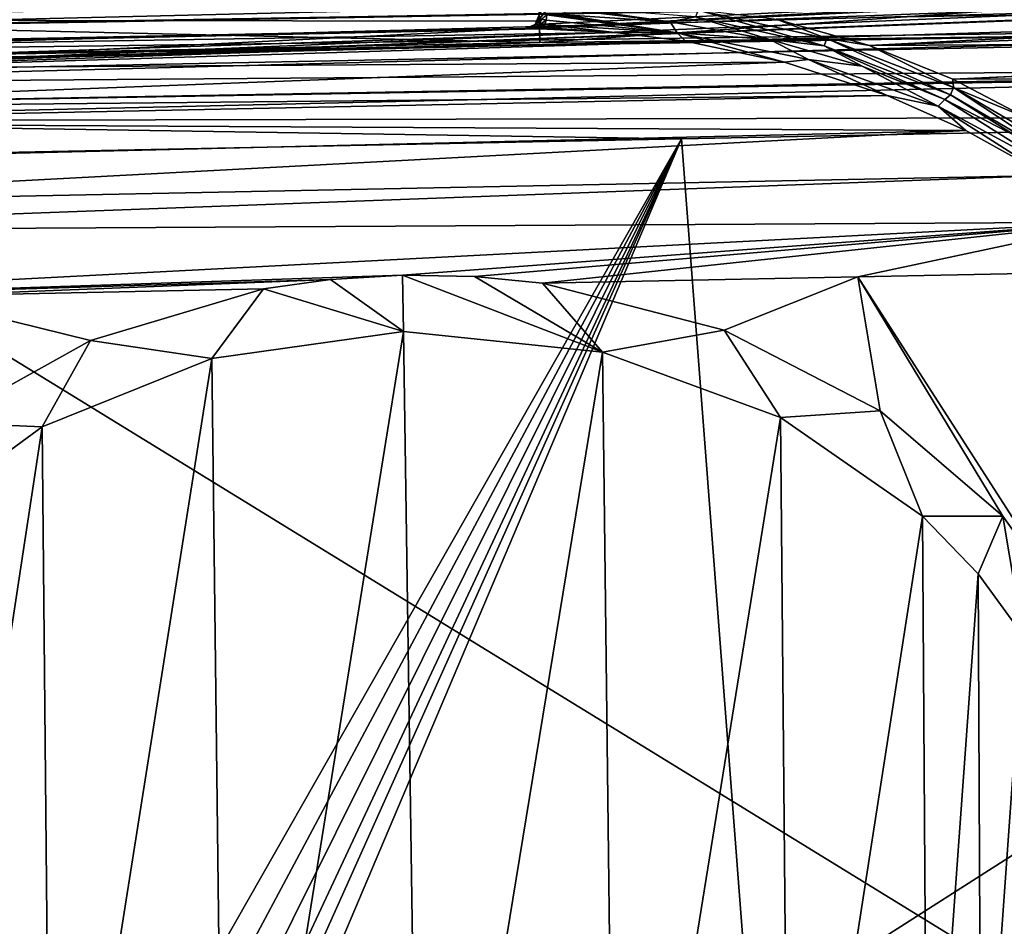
# Model space of a CAD drawing. Extents: x -62 to 446, y -84 to 1766.
# Tile 16 of 221: x -14 to 21, y -52 to -20. Entities that reach past the tile are written whole.
import ezdxf

# ---------------------------------------------------------------- set-up
doc = ezdxf.new("R2010")
doc.units = 0
doc.header["$LTSCALE"] = 65.185185
for name, color, linetype in [('763', 7, 'CONTINUOUS'), ('764', 7, 'CONTINUOUS'), ('771', 7, 'CONTINUOUS'), ('779', 7, 'CONTINUOUS'), ('780', 7, 'CONTINUOUS'), ('785', 7, 'CONTINUOUS'), ('786', 7, 'CONTINUOUS'), ('787', 7, 'CONTINUOUS'), ('794', 7, 'CONTINUOUS'), ('798', 7, 'CONTINUOUS'), ('799', 7, 'CONTINUOUS'), ('801', 7, 'CONTINUOUS'), ('814', 7, 'CONTINUOUS'), ('815', 7, 'CONTINUOUS'), ('822', 7, 'CONTINUOUS'), ('881', 7, 'CONTINUOUS'), ('884', 7, 'CONTINUOUS'), ('885', 7, 'CONTINUOUS'), ('891', 7, 'CONTINUOUS'), ('902', 7, 'CONTINUOUS'), ('904', 7, 'CONTINUOUS'), ('905', 7, 'CONTINUOUS'), ('906', 7, 'CONTINUOUS')]:
    doc.layers.add(name, color=color, linetype=linetype)

msp = doc.modelspace()

# ---------------------------------------------------------------- linework, layer by layer
at = {"layer": '763', "color": 7, "linetype": 'CONTINUOUS'}
for points in [[(65.466, -18.294, 0.025), (-30.604, -22.006, 0.025), (61.5, -18.151, 0.025), (65.466, -18.294, 0.025)], [(-30.604, -22.006, 0.025), (3.713, -20.315, 0.025), (61.5, -18.151, 0.025), (-30.604, -22.006, 0.025)], [(65.559, -18.321, 0.025), (-30.604, -22.006, 0.025), (65.466, -18.294, 0.025), (65.559, -18.321, 0.025)], [(66.965, -19.001, 0.025), (-30.604, -22.006, 0.025), (65.559, -18.321, 0.025), (66.965, -19.001, 0.025)], [(38.5, -18.614, 0.025), (61.5, -18.151, 0.025), (3.713, -20.315, 0.025), (38.5, -18.614, 0.025)], [(34.04, -18.704, 0.025), (38.5, -18.614, 0.025), (3.713, -20.315, 0.025), (34.04, -18.704, 0.025)], [(4.055, -20.17, 0.025), (34.04, -18.704, 0.025), (3.713, -20.315, 0.025), (4.055, -20.17, 0.025)], [(4.741, -19.294, 0.025), (34.04, -18.704, 0.025), (4.055, -20.17, 0.025), (4.741, -19.294, 0.025)], [(67, -20.041, 0.025), (-30.604, -22.006, 0.025), (66.965, -19.001, 0.025), (67, -20.041, 0.025)], [(4.395, -19.426, 0.025), (4.741, -19.294, 0.025), (4.055, -20.17, 0.025), (4.395, -19.426, 0.025)], [(4.202, -19.829, 0.025), (4.395, -19.426, 0.025), (4.055, -20.17, 0.025), (4.202, -19.829, 0.025)], [(3.713, -20.315, 0.025), (-30.604, -22.006, 0.025), (-30.624, -21.006, 0.025), (3.713, -20.315, 0.025)]]:
    msp.add_3dface(points, dxfattribs=at)
at = {"layer": '764', "color": 7, "linetype": 'CONTINUOUS'}
for points in [[(-30.604, -22.006, 0.025), (67, -20.041, 0.025), (-30.604, -22.006), (-30.604, -22.006, 0.025)], [(-30.604, -22.006), (67, -20.041, 0.025), (67, -20.041), (-30.604, -22.006)]]:
    msp.add_3dface(points, dxfattribs=at)
at = {"layer": '771', "color": 7, "linetype": 'CONTINUOUS'}
for points in [[(15.862, -20.913, 15.784), (44.625, -19.422, 14.214), (12.6, -19.996, 14.056), (15.862, -20.913, 15.784)], [(48.826, -19.724, 14.962), (44.625, -19.422, 14.214), (15.862, -20.913, 15.784), (48.826, -19.724, 14.962)], [(48.846, -20.722, 16.4), (48.826, -19.724, 14.962), (15.862, -20.913, 15.784), (48.846, -20.722, 16.4)], [(18.801, -22.099, 17.226), (48.846, -20.722, 16.4), (15.862, -20.913, 15.784), (18.801, -22.099, 17.226)], [(48.847, -20.755, 16.439), (48.846, -20.722, 16.4), (18.801, -22.099, 17.226), (48.847, -20.755, 16.439)], [(48.871, -21.956, 17.642), (48.847, -20.755, 16.439), (18.801, -22.099, 17.226), (48.871, -21.956, 17.642)], [(21.393, -23.468, 18.357), (48.871, -21.956, 17.642), (18.801, -22.099, 17.226), (21.393, -23.468, 18.357)]]:
    msp.add_3dface(points, dxfattribs=at)
at = {"layer": '779', "color": 7, "linetype": 'CONTINUOUS'}
for points in [[(-30.604, -22.006), (67, -20.041), (-30, -82), (-30.604, -22.006)], [(67, -20.041), (67, -82), (-30, -82), (67, -20.041)]]:
    msp.add_3dface(points, dxfattribs=at)
at = {"layer": '780', "color": 7, "linetype": 'CONTINUOUS'}
for points in [[(4.316, -29.305, 19), (10.726, -30.955, 19), (15.442, -29.081, 19), (4.316, -29.305, 19)], [(10.726, -30.955, 19), (16.237, -33.809, 19), (15.442, -29.081, 19), (10.726, -30.955, 19)], [(15.442, -29.081, 19), (23.612, -41.78, 19), (26.568, -28.856, 19), (15.442, -29.081, 19)], [(20.562, -37.525, 19), (23.612, -41.78, 19), (15.442, -29.081, 19), (20.562, -37.525, 19)], [(16.237, -33.809, 19), (20.562, -37.525, 19), (15.442, -29.081, 19), (16.237, -33.809, 19)], [(-5.533, -29.503, 19), (-17.988, -29.754, 19), (-11.632, -31.32, 19), (-5.533, -29.503, 19)], [(-11.632, -31.32, 19), (-17.988, -29.754, 19), (-16.829, -34.222, 19), (-11.632, -31.32, 19)]]:
    msp.add_3dface(points, dxfattribs=at)
at = {"layer": '785', "color": 7, "linetype": 'CONTINUOUS'}
for points in [[(-30.624, -21.006, 0.025), (-30.624, -21.006, 10), (3.758, -20.314, 10), (-30.624, -21.006, 0.025)], [(3.724, -20.315, 9.854), (-30.624, -21.006, 0.025), (3.758, -20.314, 10), (3.724, -20.315, 9.854)], [(3.713, -20.315, 0.025), (-30.624, -21.006, 0.025), (3.713, -20.315, 9.701), (3.713, -20.315, 0.025)], [(3.713, -20.315, 9.701), (-30.624, -21.006, 0.025), (3.724, -20.315, 9.854), (3.713, -20.315, 9.701)]]:
    msp.add_3dface(points, dxfattribs=at)
at = {"layer": '786', "color": 7, "linetype": 'CONTINUOUS'}
for points in [[(-30.624, -21.006, 10), (-30.623, -21.078, 11.133), (3.758, -20.314, 10), (-30.624, -21.006, 10)], [(3.758, -20.314, 10), (-30.623, -21.078, 11.133), (3.943, -20.316, 10.321), (3.758, -20.314, 10)], [(3.943, -20.316, 10.321), (-30.623, -21.078, 11.133), (4.24, -20.321, 10.552), (3.943, -20.316, 10.321)], [(4.24, -20.321, 10.552), (-30.623, -21.078, 11.133), (6.885, -20.451, 11.888), (4.24, -20.321, 10.552)], [(-30.623, -21.078, 11.133), (-30.61, -21.691, 13.444), (6.885, -20.451, 11.888), (-30.623, -21.078, 11.133)], [(6.885, -20.451, 11.888), (-30.61, -21.691, 13.444), (9.365, -20.757, 13.114), (6.885, -20.451, 11.888)], [(-30.61, -21.691, 13.444), (-30.609, -21.772, 13.632), (9.365, -20.757, 13.114), (-30.61, -21.691, 13.444)], [(9.365, -20.757, 13.114), (-30.609, -21.772, 13.632), (12.856, -21.499, 14.771), (9.365, -20.757, 13.114)], [(-30.609, -21.772, 13.632), (-30.581, -23.149, 15.83), (12.856, -21.499, 14.771), (-30.609, -21.772, 13.632)], [(12.856, -21.499, 14.771), (-30.581, -23.149, 15.83), (16.476, -22.681, 16.35), (12.856, -21.499, 14.771)], [(-30.581, -23.149, 15.83), (-30.571, -23.642, 16.364), (16.476, -22.681, 16.35), (-30.581, -23.149, 15.83)], [(16.476, -22.681, 16.35), (-30.571, -23.642, 16.364), (19.259, -23.907, 17.419), (16.476, -22.681, 16.35)], [(-30.571, -23.642, 16.364), (-30.542, -25.096, 17.543), (19.259, -23.907, 17.419), (-30.571, -23.642, 16.364)], [(-30.542, -25.096, 17.543), (-30.512, -26.561, 18.315), (19.259, -23.907, 17.419), (-30.542, -25.096, 17.543)], [(19.259, -23.907, 17.419), (-30.512, -26.561, 18.315), (22.119, -25.503, 18.316), (19.259, -23.907, 17.419)], [(-30.512, -26.561, 18.315), (-30.494, -27.451, 18.63), (22.119, -25.503, 18.316), (-30.512, -26.561, 18.315)], [(22.119, -25.503, 18.316), (-30.494, -27.451, 18.63), (24.505, -27.148, 18.828), (22.119, -25.503, 18.316)], [(-30.494, -27.451, 18.63), (-30.443, -30.004, 19), (24.505, -27.148, 18.828), (-30.494, -27.451, 18.63)], [(-30.443, -30.004, 19), (-0.624, -29.015, 18.992), (24.505, -27.148, 18.828), (-30.443, -30.004, 19)], [(24.505, -27.148, 18.828), (-0.624, -29.015, 18.992), (1.922, -29.065, 18.995), (24.505, -27.148, 18.828)], [(4.316, -29.305, 19), (24.505, -27.148, 18.828), (1.922, -29.065, 18.995), (4.316, -29.305, 19)], [(4.316, -29.305, 19), (15.442, -29.081, 19), (24.505, -27.148, 18.828), (4.316, -29.305, 19)], [(15.442, -29.081, 19), (26.568, -28.856, 19), (24.505, -27.148, 18.828), (15.442, -29.081, 19)], [(-0.624, -29.015, 18.992), (-30.443, -30.004, 19), (-3.164, -29.168, 18.995), (-0.624, -29.015, 18.992)], [(-30.443, -30.004, 19), (-17.988, -29.754, 19), (-3.164, -29.168, 18.995), (-30.443, -30.004, 19)], [(-17.988, -29.754, 19), (-5.533, -29.503, 19), (-3.164, -29.168, 18.995), (-17.988, -29.754, 19)]]:
    msp.add_3dface(points, dxfattribs=at)
at = {"layer": '787', "color": 7, "linetype": 'CONTINUOUS'}
for points in [[(4.397, -20.168, 10.262), (9.064, -20.462, 12.65), (4.446, -20.014, 10.174), (4.397, -20.168, 10.262)], [(9.064, -20.462, 12.65), (4.466, -19.833, 10.141), (4.446, -20.014, 10.174), (9.064, -20.462, 12.65)], [(4.768, -19.833, 10.304), (4.466, -19.833, 10.141), (9.064, -20.462, 12.65), (4.768, -19.833, 10.304)], [(5.107, -19.834, 10.485), (4.768, -19.833, 10.304), (9.064, -20.462, 12.65), (5.107, -19.834, 10.485)], [(8.821, -20.072, 12.458), (5.107, -19.834, 10.485), (9.064, -20.462, 12.65), (8.821, -20.072, 12.458)], [(12.343, -20.695, 14.272), (8.821, -20.072, 12.458), (9.064, -20.462, 12.65), (12.343, -20.695, 14.272)], [(4.24, -20.321, 10.552), (6.885, -20.451, 11.888), (4.324, -20.276, 10.394), (4.24, -20.321, 10.552)], [(4.324, -20.276, 10.394), (6.885, -20.451, 11.888), (4.397, -20.168, 10.262), (4.324, -20.276, 10.394)], [(6.885, -20.451, 11.888), (9.064, -20.462, 12.65), (4.397, -20.168, 10.262), (6.885, -20.451, 11.888)], [(6.885, -20.451, 11.888), (9.365, -20.757, 13.114), (9.064, -20.462, 12.65), (6.885, -20.451, 11.888)], [(9.365, -20.757, 13.114), (12.856, -21.499, 14.771), (9.064, -20.462, 12.65), (9.365, -20.757, 13.114)], [(12.856, -21.499, 14.771), (13.706, -21.41, 14.915), (9.064, -20.462, 12.65), (12.856, -21.499, 14.771)], [(13.706, -21.41, 14.915), (12.343, -20.695, 14.272), (9.064, -20.462, 12.65), (13.706, -21.41, 14.915)], [(15.595, -21.637, 15.853), (12.343, -20.695, 14.272), (13.706, -21.41, 14.915), (15.595, -21.637, 15.853)], [(12.856, -21.499, 14.771), (16.476, -22.681, 16.35), (13.706, -21.41, 14.915), (12.856, -21.499, 14.771)], [(16.476, -22.681, 16.35), (18.276, -23.05, 16.916), (13.706, -21.41, 14.915), (16.476, -22.681, 16.35)], [(18.276, -23.05, 16.916), (15.595, -21.637, 15.853), (13.706, -21.41, 14.915), (18.276, -23.05, 16.916)], [(18.518, -22.816, 17.151), (15.595, -21.637, 15.853), (18.276, -23.05, 16.916), (18.518, -22.816, 17.151)], [(16.476, -22.681, 16.35), (19.259, -23.907, 17.419), (18.276, -23.05, 16.916), (16.476, -22.681, 16.35)], [(22.693, -25.437, 18.442), (18.518, -22.816, 17.151), (18.276, -23.05, 16.916), (22.693, -25.437, 18.442)], [(21.091, -24.149, 18.15), (18.518, -22.816, 17.151), (22.693, -25.437, 18.442), (21.091, -24.149, 18.15)], [(19.259, -23.907, 17.419), (22.119, -25.503, 18.316), (18.276, -23.05, 16.916), (19.259, -23.907, 17.419)], [(22.119, -25.503, 18.316), (22.693, -25.437, 18.442), (18.276, -23.05, 16.916), (22.119, -25.503, 18.316)]]:
    msp.add_3dface(points, dxfattribs=at)
at = {"layer": '794', "color": 7, "linetype": 'CONTINUOUS'}
for points in [[(4.202, -19.829, 0.025), (4.055, -20.17, 0.025), (4.202, -19.829, 9.701), (4.202, -19.829, 0.025)], [(4.202, -19.829, 9.701), (4.055, -20.17, 0.025), (4.161, -20.013, 9.701), (4.202, -19.829, 9.701)], [(4.161, -20.013, 9.701), (4.055, -20.17, 0.025), (4.055, -20.17, 9.701), (4.161, -20.013, 9.701)], [(4.055, -20.17, 0.025), (3.713, -20.315, 0.025), (4.055, -20.17, 9.701), (4.055, -20.17, 0.025)], [(4.055, -20.17, 9.701), (3.713, -20.315, 0.025), (3.898, -20.275, 9.701), (4.055, -20.17, 9.701)], [(3.713, -20.315, 0.025), (3.713, -20.315, 9.701), (3.898, -20.275, 9.701), (3.713, -20.315, 0.025)]]:
    msp.add_3dface(points, dxfattribs=at)
at = {"layer": '798', "color": 7, "linetype": 'CONTINUOUS'}
for points in [[(4.156, -20.22, 10.146), (4.293, -19.985, 10.037), (4.093, -20.16, 9.894), (4.156, -20.22, 10.146)], [(4.093, -20.16, 9.894), (4.293, -19.985, 10.037), (4.193, -19.995, 9.862), (4.093, -20.16, 9.894)], [(4.446, -20.014, 10.174), (4.293, -19.985, 10.037), (4.156, -20.22, 10.146), (4.446, -20.014, 10.174)], [(4.397, -20.168, 10.262), (4.446, -20.014, 10.174), (4.156, -20.22, 10.146), (4.397, -20.168, 10.262)], [(4.446, -20.014, 10.174), (4.466, -19.833, 10.141), (4.293, -19.985, 10.037), (4.446, -20.014, 10.174)], [(3.758, -20.314, 10), (3.943, -20.316, 10.321), (3.94, -20.272, 9.943), (3.758, -20.314, 10)], [(3.94, -20.272, 9.943), (4.156, -20.22, 10.146), (4.093, -20.16, 9.894), (3.94, -20.272, 9.943)], [(3.943, -20.316, 10.321), (4.156, -20.22, 10.146), (3.94, -20.272, 9.943), (3.943, -20.316, 10.321)], [(3.943, -20.316, 10.321), (4.324, -20.276, 10.394), (4.156, -20.22, 10.146), (3.943, -20.316, 10.321)], [(3.943, -20.316, 10.321), (4.24, -20.321, 10.552), (4.324, -20.276, 10.394), (3.943, -20.316, 10.321)], [(4.324, -20.276, 10.394), (4.397, -20.168, 10.262), (4.156, -20.22, 10.146), (4.324, -20.276, 10.394)]]:
    msp.add_3dface(points, dxfattribs=at)
at = {"layer": '799', "color": 7, "linetype": 'CONTINUOUS'}
for points in [[(4.161, -20.013, 9.701), (4.055, -20.17, 9.701), (4.093, -20.16, 9.894), (4.161, -20.013, 9.701)], [(4.161, -20.013, 9.701), (4.093, -20.16, 9.894), (4.193, -19.995, 9.862), (4.161, -20.013, 9.701)], [(4.202, -19.829, 9.701), (4.161, -20.013, 9.701), (4.193, -19.995, 9.862), (4.202, -19.829, 9.701)], [(3.713, -20.315, 9.701), (3.724, -20.315, 9.854), (3.94, -20.272, 9.943), (3.713, -20.315, 9.701)], [(3.898, -20.275, 9.701), (3.713, -20.315, 9.701), (3.94, -20.272, 9.943), (3.898, -20.275, 9.701)], [(3.724, -20.315, 9.854), (3.758, -20.314, 10), (3.94, -20.272, 9.943), (3.724, -20.315, 9.854)], [(4.055, -20.17, 9.701), (3.898, -20.275, 9.701), (3.94, -20.272, 9.943), (4.055, -20.17, 9.701)], [(4.055, -20.17, 9.701), (3.94, -20.272, 9.943), (4.093, -20.16, 9.894), (4.055, -20.17, 9.701)]]:
    msp.add_3dface(points, dxfattribs=at)
at = {"layer": '801', "color": 7, "linetype": 'CONTINUOUS'}
for points in [[(5.107, -19.834, 10.485), (8.821, -20.072, 12.458), (5.122, -19.624, 10.447), (5.107, -19.834, 10.485)], [(8.821, -20.072, 12.458), (5.136, -19.56, 10.419), (5.122, -19.624, 10.447), (8.821, -20.072, 12.458)], [(8.821, -20.072, 12.458), (9.716, -19.906, 12.918), (5.136, -19.56, 10.419), (8.821, -20.072, 12.458)], [(14.259, -20.926, 15.285), (9.808, -19.665, 12.799), (9.716, -19.906, 12.918), (14.259, -20.926, 15.285)], [(14.356, -20.664, 15.236), (12.6, -19.996, 14.056), (9.808, -19.665, 12.799), (14.356, -20.664, 15.236)], [(14.356, -20.664, 15.236), (9.808, -19.665, 12.799), (14.259, -20.926, 15.285), (14.356, -20.664, 15.236)], [(8.821, -20.072, 12.458), (12.343, -20.695, 14.272), (9.716, -19.906, 12.918), (8.821, -20.072, 12.458)], [(12.343, -20.695, 14.272), (14.259, -20.926, 15.285), (9.716, -19.906, 12.918), (12.343, -20.695, 14.272)], [(15.862, -20.913, 15.784), (12.6, -19.996, 14.056), (14.356, -20.664, 15.236), (15.862, -20.913, 15.784)], [(12.343, -20.695, 14.272), (15.595, -21.637, 15.853), (14.259, -20.926, 15.285), (12.343, -20.695, 14.272)], [(18.716, -22.657, 17.375), (14.356, -20.664, 15.236), (14.259, -20.926, 15.285), (18.716, -22.657, 17.375)], [(18.821, -22.395, 17.405), (15.862, -20.913, 15.784), (14.356, -20.664, 15.236), (18.821, -22.395, 17.405)], [(18.821, -22.395, 17.405), (14.356, -20.664, 15.236), (18.716, -22.657, 17.375), (18.821, -22.395, 17.405)], [(15.595, -21.637, 15.853), (18.518, -22.816, 17.151), (14.259, -20.926, 15.285), (15.595, -21.637, 15.853)], [(18.518, -22.816, 17.151), (18.716, -22.657, 17.375), (14.259, -20.926, 15.285), (18.518, -22.816, 17.151)], [(18.801, -22.099, 17.226), (15.862, -20.913, 15.784), (18.821, -22.395, 17.405), (18.801, -22.099, 17.226)], [(21.393, -23.468, 18.357), (18.801, -22.099, 17.226), (18.821, -22.395, 17.405), (21.393, -23.468, 18.357)], [(23.003, -25.148, 18.974), (18.821, -22.395, 17.405), (18.716, -22.657, 17.375), (23.003, -25.148, 18.974)], [(23.121, -24.915, 19.086), (21.393, -23.468, 18.357), (18.821, -22.395, 17.405), (23.121, -24.915, 19.086)], [(23.121, -24.915, 19.086), (18.821, -22.395, 17.405), (23.003, -25.148, 18.974), (23.121, -24.915, 19.086)], [(18.518, -22.816, 17.151), (21.091, -24.149, 18.15), (18.716, -22.657, 17.375), (18.518, -22.816, 17.151)], [(21.091, -24.149, 18.15), (23.003, -25.148, 18.974), (18.716, -22.657, 17.375), (21.091, -24.149, 18.15)]]:
    msp.add_3dface(points, dxfattribs=at)
at = {"layer": '814', "color": 7, "linetype": 'CONTINUOUS'}
for points in [[(-7.348, -31.961, 17), (-6.888, -70.159, 17), (-0.584, -31.006, 17), (-7.348, -31.961, 17)], [(-6.888, -70.159, 17), (0, -71, 17), (-0.584, -31.006, 17), (-6.888, -70.159, 17)], [(-0.584, -31.006, 17), (0, -71, 17), (6.431, -31.731, 17), (-0.584, -31.006, 17)], [(-13.334, -34.371, 17), (-13.024, -67.799, 17), (-7.348, -31.961, 17), (-13.334, -34.371, 17)], [(-13.024, -67.799, 17), (-6.888, -70.159, 17), (-7.348, -31.961, 17), (-13.024, -67.799, 17)], [(0, -71, 17), (6.888, -70.158, 17), (6.431, -31.731, 17), (0, -71, 17)], [(6.431, -31.731, 17), (6.888, -70.158, 17), (12.718, -34.039, 17), (6.431, -31.731, 17)], [(6.888, -70.158, 17), (13.024, -67.799, 17), (12.718, -34.039, 17), (6.888, -70.158, 17)], [(12.718, -34.039, 17), (13.024, -67.799, 17), (17.732, -37.523, 17), (12.718, -34.039, 17)], [(-18.078, -37.845, 17), (-17.903, -64.32, 17), (-13.334, -34.371, 17), (-18.078, -37.845, 17)], [(-17.903, -64.32, 17), (-13.024, -67.799, 17), (-13.334, -34.371, 17), (-17.903, -64.32, 17)], [(13.024, -67.799, 17), (17.903, -64.319, 17), (17.732, -37.523, 17), (13.024, -67.799, 17)], [(17.732, -37.523, 17), (17.903, -64.319, 17), (19.686, -39.559, 17), (17.732, -37.523, 17)], [(17.903, -64.319, 17), (19.803, -62.299, 17), (19.686, -39.559, 17), (17.903, -64.319, 17)], [(19.686, -39.559, 17), (19.803, -62.299, 17), (21.263, -41.725, 17), (19.686, -39.559, 17)], [(19.803, -62.299, 17), (21.337, -60.156, 17), (21.263, -41.725, 17), (19.803, -62.299, 17)]]:
    msp.add_3dface(points, dxfattribs=at)
at = {"layer": '815', "color": 7, "linetype": 'CONTINUOUS'}
for points in [[(-3.164, -29.168, 18.995), (-5.533, -29.503, 19), (-0.584, -31.006, 17), (-3.164, -29.168, 18.995)], [(-0.624, -29.015, 18.992), (-3.164, -29.168, 18.995), (-0.584, -31.006, 17), (-0.624, -29.015, 18.992)], [(-5.533, -29.503, 19), (-11.632, -31.32, 19), (-7.348, -31.961, 17), (-5.533, -29.503, 19)], [(-5.533, -29.503, 19), (-7.348, -31.961, 17), (-0.584, -31.006, 17), (-5.533, -29.503, 19)], [(-11.632, -31.32, 19), (-16.829, -34.222, 19), (-13.334, -34.371, 17), (-11.632, -31.32, 19)], [(-11.632, -31.32, 19), (-13.334, -34.371, 17), (-7.348, -31.961, 17), (-11.632, -31.32, 19)], [(-16.829, -34.222, 19), (-18.078, -37.845, 17), (-13.334, -34.371, 17), (-16.829, -34.222, 19)]]:
    msp.add_3dface(points, dxfattribs=at)
at = {"layer": '822', "color": 7, "linetype": 'CONTINUOUS'}
for points in [[(1.922, -29.065, 18.995), (-0.624, -29.015, 18.992), (6.431, -31.731, 17), (1.922, -29.065, 18.995)], [(-0.624, -29.015, 18.992), (-0.584, -31.006, 17), (6.431, -31.731, 17), (-0.624, -29.015, 18.992)], [(4.316, -29.305, 19), (1.922, -29.065, 18.995), (6.431, -31.731, 17), (4.316, -29.305, 19)], [(10.726, -30.955, 19), (4.316, -29.305, 19), (6.431, -31.731, 17), (10.726, -30.955, 19)], [(10.726, -30.955, 19), (6.431, -31.731, 17), (12.718, -34.039, 17), (10.726, -30.955, 19)], [(16.237, -33.809, 19), (10.726, -30.955, 19), (12.718, -34.039, 17), (16.237, -33.809, 19)], [(16.237, -33.809, 19), (12.718, -34.039, 17), (17.732, -37.523, 17), (16.237, -33.809, 19)], [(20.562, -37.525, 19), (16.237, -33.809, 19), (17.732, -37.523, 17), (20.562, -37.525, 19)], [(20.562, -37.525, 19), (17.732, -37.523, 17), (19.686, -39.559, 17), (20.562, -37.525, 19)], [(20.562, -37.525, 19), (19.686, -39.559, 17), (21.263, -41.725, 17), (20.562, -37.525, 19)], [(23.612, -41.78, 19), (20.562, -37.525, 19), (21.263, -41.725, 17), (23.612, -41.78, 19)]]:
    msp.add_3dface(points, dxfattribs=at)
at = {"layer": '881', "color": 7, "linetype": 'CONTINUOUS'}
for points in [[(49, -23.404, -20), (13.417, -79, -20), (9.228, -24.205, -20), (49, -23.404, -20)], [(38.933, -73.493, -20), (13.417, -79, -20), (49, -23.404, -20), (38.933, -73.493, -20)], [(9.228, -24.205, -20), (-18, -72, -20), (-30.544, -25.005, -20), (9.228, -24.205, -20)], [(-16.469, -72.304, -20), (-18, -72, -20), (9.228, -24.205, -20), (-16.469, -72.304, -20)], [(-15.172, -73.172, -20), (-16.469, -72.304, -20), (9.228, -24.205, -20), (-15.172, -73.172, -20)], [(-14.304, -74.469, -20), (-15.172, -73.172, -20), (9.228, -24.205, -20), (-14.304, -74.469, -20)], [(-14, -76, -20), (-14.304, -74.469, -20), (9.228, -24.205, -20), (-14, -76, -20)], [(-14, -79, -20), (-14, -76, -20), (9.228, -24.205, -20), (-14, -79, -20)], [(13.417, -79, -20), (-14, -79, -20), (9.228, -24.205, -20), (13.417, -79, -20)]]:
    msp.add_3dface(points, dxfattribs=at)
at = {"layer": '884', "color": 7, "linetype": 'CONTINUOUS'}
for points in [[(4.192, -19.305, -0.025), (4.223, -20.805, -0.025), (34.04, -18.704, -0.025), (4.192, -19.305, -0.025)], [(4.223, -20.805, -0.025), (67, -20.041, -0.025), (34.04, -18.704, -0.025), (4.223, -20.805, -0.025)], [(-30.604, -22.006, -0.025), (67, -20.041, -0.025), (4.223, -20.805, -0.025), (-30.604, -22.006, -0.025)], [(-30.614, -21.506, -0.025), (-30.604, -22.006, -0.025), (4.223, -20.805, -0.025), (-30.614, -21.506, -0.025)]]:
    msp.add_3dface(points, dxfattribs=at)
at = {"layer": '885', "color": 7, "linetype": 'CONTINUOUS'}
for points in [[(67, -20.041, -0.025), (-30.604, -22.006, -0.025), (67, -20.041), (67, -20.041, -0.025)], [(-30.604, -22.006, -0.025), (-30.604, -22.006), (67, -20.041), (-30.604, -22.006, -0.025)]]:
    msp.add_3dface(points, dxfattribs=at)
at = {"layer": '891', "color": 7, "linetype": 'CONTINUOUS'}
for points in [[(-30.637, -20.387, -16.913), (-30.644, -20.042, -15.598), (48.9, -18.452, -15.685), (-30.637, -20.387, -16.913)], [(48.9, -18.452, -15.685), (-30.644, -20.042, -15.598), (46.712, -18.47, -15.464), (48.9, -18.452, -15.685)], [(-30.644, -20.042, -15.598), (-30.644, -20.006, -15), (46.712, -18.47, -15.464), (-30.644, -20.042, -15.598)], [(46.712, -18.47, -15.464), (-30.644, -20.006, -15), (4.192, -19.305, -15), (46.712, -18.47, -15.464)], [(48.911, -19.007, -17.379), (-30.637, -20.387, -16.913), (48.9, -18.452, -15.685), (48.911, -19.007, -17.379)], [(-30.636, -20.422, -16.995), (-30.637, -20.387, -16.913), (48.911, -19.007, -17.379), (-30.636, -20.422, -16.995)], [(48.912, -19.019, -17.401), (-30.636, -20.422, -16.995), (48.911, -19.007, -17.379), (48.912, -19.019, -17.401)], [(-30.621, -21.185, -18.224), (-30.636, -20.422, -16.995), (48.912, -19.019, -17.401), (-30.621, -21.185, -18.224)], [(48.934, -20.12, -18.77), (-30.621, -21.185, -18.224), (48.912, -19.019, -17.401), (48.934, -20.12, -18.77)], [(-30.615, -21.471, -18.536), (-30.621, -21.185, -18.224), (48.934, -20.12, -18.77), (-30.615, -21.471, -18.536)], [(48.935, -20.16, -18.804), (-30.615, -21.471, -18.536), (48.934, -20.12, -18.77), (48.935, -20.16, -18.804)], [(-30.599, -22.268, -19.184), (-30.615, -21.471, -18.536), (48.935, -20.16, -18.804), (-30.599, -22.268, -19.184)], [(48.965, -21.651, -19.682), (-30.599, -22.268, -19.184), (48.935, -20.16, -18.804), (48.965, -21.651, -19.682)], [(-30.582, -23.092, -19.619), (-30.599, -22.268, -19.184), (48.965, -21.651, -19.682), (-30.582, -23.092, -19.619)], [(48.966, -21.725, -19.71), (-30.582, -23.092, -19.619), (48.965, -21.651, -19.682), (48.966, -21.725, -19.71)], [(-30.572, -23.581, -19.793), (-30.582, -23.092, -19.619), (48.966, -21.725, -19.71), (-30.572, -23.581, -19.793)], [(49, -23.404, -20), (-30.572, -23.581, -19.793), (48.966, -21.725, -19.71), (49, -23.404, -20)], [(49, -23.404, -20), (9.228, -24.205, -20), (-30.572, -23.581, -19.793), (49, -23.404, -20)], [(9.228, -24.205, -20), (-30.544, -25.005, -20), (-30.572, -23.581, -19.793), (9.228, -24.205, -20)]]:
    msp.add_3dface(points, dxfattribs=at)
at = {"layer": '902', "color": 7, "linetype": 'CONTINUOUS'}
for points in [[(-30.614, -21.506, -0.025), (4.223, -20.805, -0.025), (-30.614, -21.506, -0.483), (-30.614, -21.506, -0.025)], [(4.223, -20.805, -0.025), (4.223, -20.805, -0.483), (-30.614, -21.506, -0.483), (4.223, -20.805, -0.025)]]:
    msp.add_3dface(points, dxfattribs=at)
at = {"layer": '904', "color": 7, "linetype": 'CONTINUOUS'}
for points in [[(4.223, -20.805, -0.025), (4.192, -19.305, -0.025), (4.192, -19.305, -15), (4.223, -20.805, -0.025)], [(4.223, -20.805, -0.025), (4.192, -19.305, -15), (4.207, -20.055, -7.741), (4.223, -20.805, -0.025)], [(4.223, -20.805, -0.483), (4.223, -20.805, -0.025), (4.207, -20.055, -7.741), (4.223, -20.805, -0.483)]]:
    msp.add_3dface(points, dxfattribs=at)
at = {"layer": '905', "color": 7, "linetype": 'CONTINUOUS'}
for points in [[(67, -20.041), (-30.604, -22.006), (67, -82), (67, -20.041)], [(67, -82), (-30.604, -22.006), (-30, -82), (67, -82)]]:
    msp.add_3dface(points, dxfattribs=at)
at = {"layer": '906', "color": 7, "linetype": 'CONTINUOUS'}
for points in [[(4.192, -19.305, -15), (-30.644, -20.006, -15), (4.207, -20.055, -7.741), (4.192, -19.305, -15)], [(-30.644, -20.006, -15), (4.223, -20.805, -0.483), (4.207, -20.055, -7.741), (-30.644, -20.006, -15)], [(4.223, -20.805, -0.483), (-30.644, -20.006, -15), (-30.614, -21.506, -0.483), (4.223, -20.805, -0.483)]]:
    msp.add_3dface(points, dxfattribs=at)

doc.saveas('drawing.dxf')
